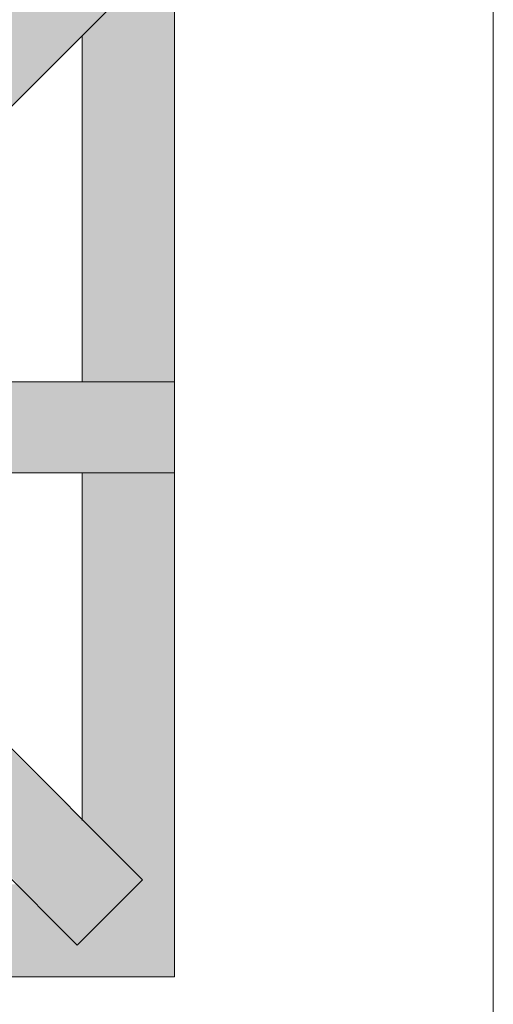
# Model space of a CAD drawing. Extents: x 3940905 to 4145695, y 925352 to 1109797.
# Tile 127 of 256: x 3952326 to 3952477, y 1099344 to 1099659. Entities that reach past the tile are written whole.
import ezdxf

# ---------------------------------------------------------------- set-up
doc = ezdxf.new("R2010")
doc.units = 0
doc.header["$LTSCALE"] = 750
doc.header["$MEASUREMENT"] = 0
doc.layers.add('CKD Equipments', color=252, linetype='CONTINUOUS', lineweight=0)

msp = doc.modelspace()

# ---------------------------------------------------------------- hatches: boundary and pattern name
at = {"layer": 'CKD Equipments', "true_color": 0x808080}
h = msp.add_hatch(color=8, dxfattribs=at)
h.paths.add_polyline_path([(3952281.66, 1099630.47), (3952365.1, 1099672.7), (3952323.89, 1099672.7)])
h.paths.add_polyline_path([(3952322.87, 1099630.47), (3952281.66, 1099630.47), (3952365.1, 1099672.7)])
at = {"layer": 'CKD Equipments', "true_color": 0xffffff}
h = msp.add_hatch(color=7, dxfattribs=at)
h.paths.add_polyline_path([(3952345.77, 1099653.36), (3952375.28, 1099672.7), (3952365.1, 1099672.7)])
h.paths.add_polyline_path([(3952375.28, 1099653.36), (3952345.77, 1099653.36), (3952375.28, 1099672.7)])
h = msp.add_hatch(color=7, dxfattribs=at)
h.paths.add_polyline_path([(3952345.77, 1099542.95), (3952375.28, 1099653.36), (3952345.77, 1099653.36)])
h.paths.add_polyline_path([(3952375.28, 1099542.95), (3952345.77, 1099542.95), (3952375.28, 1099653.36)])
at = {"layer": 'CKD Equipments', "true_color": 0x808080}
h = msp.add_hatch(color=8, dxfattribs=at)
h.paths.add_polyline_path([(3952323.38, 1099513.95), (3952375.28, 1099542.95), (3952323.38, 1099542.95)])
h.paths.add_polyline_path([(3952375.28, 1099513.95), (3952323.38, 1099513.95), (3952375.28, 1099542.95)])
at = {"layer": 'CKD Equipments', "true_color": 0xffffff}
h = msp.add_hatch(color=7, dxfattribs=at)
h.paths.add_polyline_path([(3952345.77, 1099403.03), (3952375.28, 1099513.95), (3952345.77, 1099513.95)])
h.paths.add_polyline_path([(3952375.28, 1099403.03), (3952345.77, 1099403.03), (3952375.28, 1099513.95)])
at = {"layer": 'CKD Equipments', "true_color": 0x808080}
h = msp.add_hatch(color=8, dxfattribs=at)
h.paths.add_polyline_path([(3952323.89, 1099384.2), (3952322.87, 1099425.92), (3952281.66, 1099425.92)])
h.paths.add_polyline_path([(3952365.1, 1099384.2), (3952323.89, 1099384.2), (3952322.87, 1099425.92)])
at = {"layer": 'CKD Equipments', "true_color": 0xffffff}
h = msp.add_hatch(color=7, dxfattribs=at)
h.paths.add_polyline_path([(3952365.1, 1099384.2), (3952375.28, 1099403.03), (3952345.77, 1099403.03)])
h.paths.add_polyline_path([(3952375.28, 1099384.2), (3952365.1, 1099384.2), (3952375.28, 1099403.03)])
at = {"layer": 'CKD Equipments', "true_color": 0x808080}
h = msp.add_hatch(color=8, dxfattribs=at)
h.paths.add_polyline_path([(3952344.24, 1099363.34), (3952365.1, 1099384.2), (3952323.89, 1099384.2)])
h.paths.add_polyline_path([(3952365.1, 1099384.2), (3952344.24, 1099363.34)], flags=16)
at = {"layer": 'CKD Equipments', "true_color": 0xffffff}
h = msp.add_hatch(color=7, dxfattribs=at)
h.paths.add_polyline_path([(3952363.07, 1099382.67), (3952375.28, 1099384.2), (3952365.1, 1099384.2)])
h.paths.add_polyline_path([(3952375.28, 1099382.67), (3952363.07, 1099382.67), (3952375.28, 1099384.2)])
h = msp.add_hatch(color=7, dxfattribs=at)
h.paths.add_polyline_path([(3952214.49, 1099363.34), (3952325.41, 1099382.67), (3952214.49, 1099382.67)])
h.paths.add_polyline_path([(3952344.24, 1099363.34), (3952214.49, 1099363.34), (3952325.41, 1099382.67)])
h = msp.add_hatch(color=7, dxfattribs=at)
h.paths.add_polyline_path([(3952344.24, 1099363.34), (3952375.28, 1099382.67), (3952363.07, 1099382.67)])
h.paths.add_polyline_path([(3952375.28, 1099363.34), (3952344.24, 1099363.34), (3952375.28, 1099382.67)])
h = msp.add_hatch(color=7, dxfattribs=at)
h.paths.add_polyline_path([(3952214.49, 1099353.16), (3952375.28, 1099363.34), (3952214.49, 1099363.34)])
h.paths.add_polyline_path([(3952375.28, 1099353.16), (3952214.49, 1099353.16), (3952375.28, 1099363.34)])

# ---------------------------------------------------------------- linework, layer by layer
at = {"layer": 'CKD Equipments', "color": 252, "true_color": 0x989898}
msp.add_line((3952476.95, 1099019.71), (3952476.95, 1099859.76), dxfattribs=at)
at = {"layer": 'CKD Equipments', "color": 8, "true_color": 0x808080}
for p, q in [((3952375.28, 1099703.23), (3952375.28, 1099353.16)), ((3952271.48, 1099579.07), (3952365.1, 1099672.7)), ((3952345.77, 1099653.36), (3952345.77, 1099542.95)), ((3952375.28, 1099542.95), (3952271.48, 1099542.95)), ((3952375.28, 1099513.95), (3952375.28, 1099542.95)), ((3952271.48, 1099513.95), (3952375.28, 1099513.95)), ((3952345.77, 1099513.95), (3952345.77, 1099403.03)), ((3952271.48, 1099477.82), (3952365.1, 1099384.2)), ((3952250.62, 1099456.96), (3952344.24, 1099363.34)), ((3952365.1, 1099384.2), (3952344.24, 1099363.34)), ((3952375.28, 1099353.16), (3952025.21, 1099353.16))]:
    msp.add_line(p, q, dxfattribs=at)

doc.saveas('drawing.dxf')
